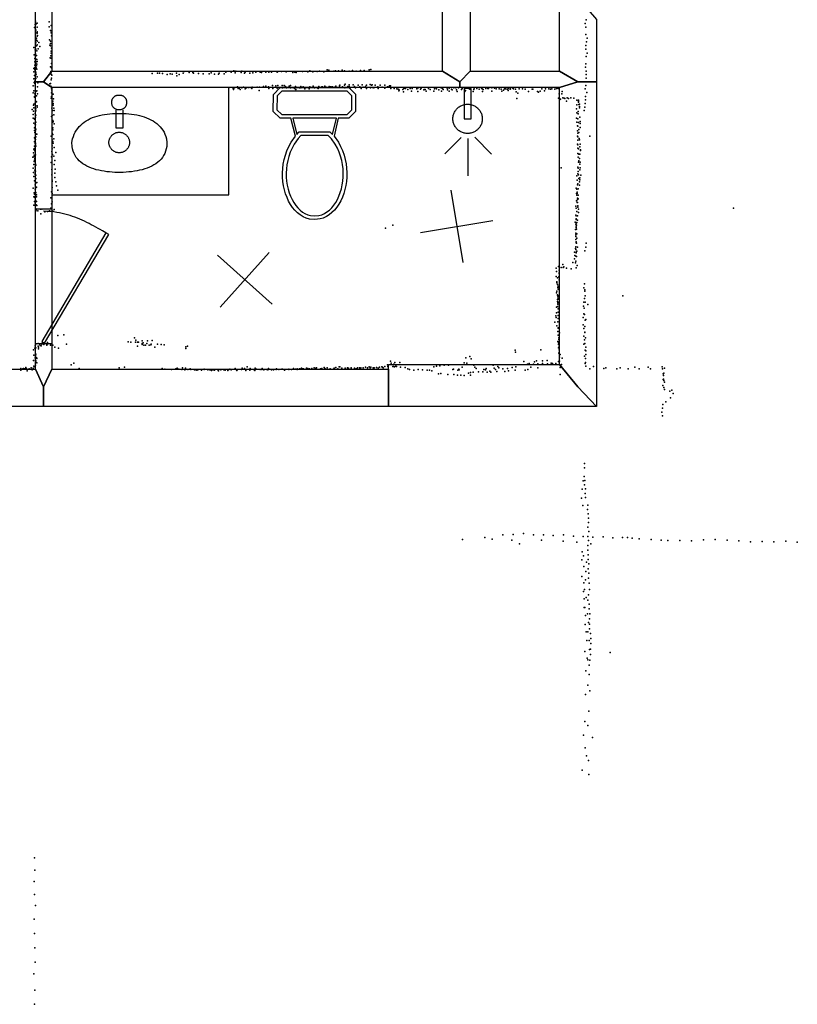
# Model space of a CAD drawing. Header units: millimetres. Extents: x -8027 to 18285, y -18572 to 15071.
# Tile 2 of 19: x 2341 to 6583, y -16330 to -10962. Entities that reach past the tile are written whole.
import ezdxf

# ---------------------------------------------------------------- set-up
doc = ezdxf.new("R2010")
doc.units = ezdxf.units.MM
for name, color, linetype in [('DOORS', 7, 'Continuous'), ('OBJECTS', 8, 'Continuous'), ('P', 9, 'Continuous'), ('PANOS', 10, 'Continuous'), ('ROOMS', 1, 'Continuous'), ('WALLS', 3, 'Continuous')]:
    doc.layers.add(name, color=color, linetype=linetype)

# ---------------------------------------------------------------- blocks, each defined once
blk = doc.blocks.new('Showerhead_4F')
for points in [[(18.1, 245.8), (-19.9, 245.8)], [(-19.9, 245.8), (-19.9, 79.8)], [(18.1, 79.8), (18.1, 245.8)], [(-81.1, 79.6), (-80.7, 87.5), (-80.1, 92.6), (-79.1, 97.6), (-77.8, 102.5), (-76.2, 107.3), (-74.3, 111.9), (-72.1, 116.4), (-69.7, 120.7), (-67, 124.9), (-64.1, 128.9), (-61, 132.6), (-57.6, 136.2), (-54, 139.6), (-50.2, 142.7), (-46.2, 145.7), (-42.1, 148.3), (-37.7, 150.7), (-33.3, 152.9), (-28.6, 154.7), (-23.9, 156.3), (-18.9, 157.6), (-13.9, 158.6), (-8.8, 159.3), (-0.9, 159.6)], [(-0.9, 159.6), (6.9, 159.3), (12, 158.6), (17.1, 157.6), (22, 156.3), (26.7, 154.7), (31.4, 152.9), (35.9, 150.7), (40.2, 148.3), (44.3, 145.7), (48.3, 142.7), (52.1, 139.6), (55.7, 136.2), (59.1, 132.6), (62.2, 128.9), (65.1, 124.9), (67.8, 120.7), (70.2, 116.4), (72.4, 111.9), (74.3, 107.3), (75.9, 102.5), (77.2, 97.6), (78.2, 92.6), (78.8, 87.5), (79.2, 79.6)], [(-0.9, -0.4), (-8.8, 0), (-13.9, 0.7), (-18.9, 1.7), (-23.9, 2.9), (-28.6, 4.5), (-33.3, 6.4), (-37.7, 8.5), (-42.1, 11), (-46.2, 13.6), (-50.2, 16.5), (-54, 19.7), (-57.6, 23), (-61, 26.6), (-64.1, 30.4), (-67, 34.4), (-69.7, 38.5), (-72.1, 42.9), (-74.3, 47.3), (-76.2, 52), (-77.8, 56.7), (-79.1, 61.6), (-80.1, 66.7), (-80.7, 71.8), (-81.1, 79.6)], [(-19.9, 79.8), (18.1, 79.8)], [(79.2, 79.6), (78.8, 71.8), (78.2, 66.7), (77.2, 61.6), (75.9, 56.7), (74.3, 52), (72.4, 47.3), (70.2, 42.9), (67.8, 38.5), (65.1, 34.4), (62.2, 30.4), (59.1, 26.6), (55.7, 23), (52.1, 19.7), (48.3, 16.5), (44.3, 13.6), (40.2, 11), (35.9, 8.5), (31.4, 6.4), (26.7, 4.5), (22, 2.9), (17.1, 1.7), (12, 0.7), (6.9, 0), (-0.9, -0.4)], [(-36.2, -21.9), (-126, -111.7)], [(-0.2, -28.3), (-0.2, -231.2)], [(38.5, -20.6), (130.1, -112.2)]]:
    blk.add_lwpolyline(points)
blk = doc.blocks.new('Basin_46')
for points in [[(-40.8, 149.1), (-40.7, 153.4), (-40.3, 156.1), (-39.9, 158.8), (-39.3, 161.4), (-38.5, 163.9), (-37.7, 166.3), (-36.7, 168.6), (-35.5, 170.8), (-34.3, 172.9), (-32.9, 174.8), (-31.3, 176.7), (-29.7, 178.5), (-27.9, 180.1), (-26.1, 181.6), (-24.1, 183), (-22, 184.3), (-19.8, 185.4), (-17.5, 186.5), (-15.1, 187.3), (-12.7, 188.1), (-10.1, 188.6), (-7.4, 189.1), (-4.6, 189.4), (-0.4, 189.5)], [(-0.4, 189.5), (3.9, 189.4), (6.7, 189.1), (9.4, 188.7), (12, 188.1), (14.5, 187.3), (16.9, 186.5), (19.2, 185.5), (21.4, 184.3), (23.5, 183.1), (25.4, 181.7), (27.3, 180.2), (29.1, 178.6), (30.7, 176.8), (32.3, 174.9), (33.7, 173), (34.9, 170.9), (36.1, 168.7), (37.1, 166.4), (38, 164), (38.7, 161.5), (39.3, 158.9), (39.8, 156.3), (40.1, 153.5), (40.3, 149.2)], [(-0.4, 108.6), (-4.6, 108.7), (-7.4, 109), (-10.1, 109.5), (-12.7, 110.1), (-15.1, 110.8), (-17.5, 111.7), (-19.8, 112.7), (-22, 113.8), (-24.1, 115.1), (-26.1, 116.5), (-27.9, 118), (-29.7, 119.6), (-31.3, 121.4), (-32.9, 123.3), (-34.3, 125.3), (-35.5, 127.3), (-36.7, 129.5), (-37.7, 131.8), (-38.5, 134.2), (-39.3, 136.7), (-39.9, 139.3), (-40.3, 142), (-40.7, 144.8), (-40.8, 149.1)], [(40.3, 149.2), (40.1, 144.9), (39.8, 142.2), (39.3, 139.5), (38.7, 136.9), (38, 134.4), (37.1, 132), (36.1, 129.7), (34.9, 127.5), (33.7, 125.4), (32.3, 123.4), (30.7, 121.5), (29.1, 119.7), (27.3, 118.1), (25.4, 116.5), (23.5, 115.1), (21.4, 113.9), (19.2, 112.7), (16.9, 111.7), (14.5, 110.8), (12, 110.1), (9.4, 109.5), (6.7, 109), (3.9, 108.7), (-0.4, 108.6)], [(-258.3, -69.3), (-254.1, -49.1), (-250.2, -36.4), (-245.5, -24.5), (-239.9, -13.1), (-233.5, -2.5), (-226.4, 7.6), (-218.5, 17), (-210, 25.8), (-200.8, 34), (-190.9, 41.5), (-180.5, 48.5), (-169.5, 54.9), (-158, 60.7), (-146, 66), (-133.6, 70.6), (-120.7, 74.8), (-107.5, 78.3), (-93.8, 81.4), (-79.9, 83.9), (-65.7, 85.8), (-51.2, 87.3), (-36.5, 88.3), (-21.6, 88.7), (0.9, 88.5)], [(-18.8, 106), (-18.8, 10.9)], [(0.9, 88.5), (23.3, 88.7), (38.1, 88.2), (52.9, 87.2), (67.4, 85.7), (81.8, 83.7), (95.9, 81.2), (109.8, 78.1), (123.3, 74.5), (136.5, 70.3), (149.2, 65.6), (161.5, 60.3), (173.3, 54.5), (184.6, 48.1), (195.2, 41.1), (205.3, 33.5), (214.6, 25.3), (223.2, 16.5), (231.1, 7.1), (238.2, -2.9), (244.4, -13.5), (249.7, -24.8), (254.1, -36.7), (257.5, -49.2), (260.6, -69.3)], [(22, 10.9), (22, 106.1)], [(-18.8, 10.9), (22, 10.9)], [(-56.2, -69.5), (-55.9, -63.9), (-55.5, -60.4), (-54.8, -56.8), (-53.8, -53.4), (-52.7, -50.1), (-51.4, -46.8), (-49.9, -43.7), (-48.2, -40.7), (-46.3, -37.7), (-44.3, -35), (-42.1, -32.3), (-39.7, -29.8), (-37.2, -27.5), (-34.5, -25.3), (-31.7, -23.2), (-28.8, -21.4), (-25.8, -19.7), (-22.6, -18.2), (-19.4, -16.9), (-16, -15.7), (-12.6, -14.9), (-9.1, -14.2), (-5.5, -13.7), (0, -13.5)], [(0, -13.5), (5.5, -13.7), (9.1, -14.2), (12.6, -14.9), (16.1, -15.7), (19.4, -16.9), (22.7, -18.2), (25.8, -19.7), (28.8, -21.4), (31.8, -23.2), (34.6, -25.3), (37.2, -27.5), (39.7, -29.8), (42.1, -32.3), (44.3, -35), (46.4, -37.7), (48.2, -40.7), (49.9, -43.7), (51.4, -46.8), (52.8, -50.1), (53.9, -53.4), (54.8, -56.8), (55.5, -60.4), (56, -63.9), (56.3, -69.5)], [(-0.4, -232.4), (-23.1, -232.1), (-38.2, -231.3), (-53.3, -230.2), (-68.2, -228.6), (-82.9, -226.6), (-97.4, -224.1), (-111.7, -221.1), (-125.5, -217.7), (-139, -213.6), (-152, -209.1), (-164.6, -204), (-176.5, -198.2), (-187.9, -191.9), (-198.6, -185), (-208.6, -177.4), (-217.9, -169.1), (-226.3, -160.2), (-233.9, -150.6), (-240.5, -140.2), (-246.2, -129.1), (-250.9, -117.2), (-254.4, -104.5), (-256.9, -91.1), (-258.3, -69.3)], [(0, -125.5), (-5.5, -125.2), (-9.1, -124.7), (-12.6, -124.1), (-16, -123.2), (-19.4, -122), (-22.6, -120.7), (-25.8, -119.2), (-28.8, -117.6), (-31.7, -115.7), (-34.5, -113.6), (-37.2, -111.4), (-39.7, -109.1), (-42.1, -106.6), (-44.3, -103.9), (-46.3, -101.2), (-48.2, -98.2), (-49.9, -95.2), (-51.4, -92.1), (-52.7, -88.8), (-53.8, -85.5), (-54.8, -82.1), (-55.5, -78.5), (-55.9, -75), (-56.2, -69.5)], [(260.6, -69.3), (259.2, -91.1), (256.7, -104.5), (253, -117.2), (248.3, -129.1), (242.5, -140.2), (235.7, -150.6), (228, -160.2), (219.4, -169.1), (210, -177.4), (199.8, -185), (188.9, -191.9), (177.3, -198.2), (165.1, -204), (152.4, -209.1), (139.2, -213.6), (125.6, -217.7), (111.5, -221.1), (97.2, -224.1), (82.6, -226.6), (67.7, -228.6), (52.7, -230.2), (37.6, -231.3), (22.4, -232.1), (-0.4, -232.4)], [(56.3, -69.5), (56, -75), (55.5, -78.5), (54.8, -82.1), (53.9, -85.5), (52.8, -88.8), (51.4, -92.1), (49.9, -95.2), (48.2, -98.2), (46.4, -101.2), (44.3, -103.9), (42.1, -106.6), (39.7, -109.1), (37.2, -111.4), (34.6, -113.6), (31.8, -115.7), (28.8, -117.6), (25.8, -119.2), (22.7, -120.7), (19.4, -122), (16.1, -123.2), (12.6, -124.1), (9.1, -124.7), (5.5, -125.2), (0, -125.5)]]:
    blk.add_lwpolyline(points)
blk = doc.blocks.new('Toilet_52')
for points in [[(-225.4, 230.4), (-225.3, 322.7)], [(-225.3, 322.7), (-187.7, 360.3)], [(-179.4, 340.3), (-205.3, 314.4)], [(-187.7, 360.3), (186.3, 360.3)], [(178, 340.3), (-179.4, 340.3)], [(203, 315.4), (178, 340.3)], [(186.3, 360.3), (223, 323.6)], [(223, 323.6), (223, 230.5)], [(-205.3, 314.4), (-205.4, 238.9)], [(203, 238.8), (203, 315.4)], [(-187.6, 193.9), (-225.4, 230.4)], [(-205.4, 238.9), (-179.5, 213.9)], [(178.1, 213.9), (203, 238.8)], [(223, 230.5), (186.4, 193.9)], [(-129.4, 193.9), (-187.6, 193.9)], [(-179.5, 213.9), (-126.8, 213.9)], [(-104.9, 95.7), (-129.4, 193.9)], [(-126.8, 213.9), (125.8, 214)], [(118.4, 194), (-119.1, 193.9)], [(-119.1, 193.9), (-96.9, 104.7)], [(97.9, 103.3), (118.4, 194)], [(128.6, 194), (106.3, 95.3)], [(125.8, 214), (178.1, 213.9)], [(186.4, 193.9), (128.6, 194)], [(-96.9, 104.7), (-84.3, 119.2)], [(-84.3, 119.2), (82, 119.2)], [(82, 119.2), (97.9, 103.3)], [(0.5, -359.8), (-28.3, -356.8), (-46.1, -351.7), (-63, -344.2), (-78.8, -334.4), (-93.7, -322.7), (-107.4, -309.2), (-120, -293.9), (-131.4, -277.2), (-141.7, -259.1), (-150.6, -239.7), (-158.3, -219.2), (-164.6, -197.8), (-169.5, -175.5), (-172.9, -152.6), (-174.9, -129.1), (-175.2, -105.2), (-173.9, -81), (-170.9, -56.7), (-166.1, -32.4), (-159.5, -8.2), (-151, 15.7), (-140.6, 39.1), (-128, 62.1), (-104.9, 95.7)], [(-90, 82.1), (-111.5, 50.8), (-123, 29.5), (-132.7, 7.5), (-140.6, -14.9), (-146.8, -37.6), (-151.2, -60.5), (-154, -83.4), (-155.2, -106.2), (-154.9, -128.8), (-153, -150.9), (-149.7, -172.5), (-145.1, -193.5), (-139.1, -213.6), (-131.9, -232.7), (-123.5, -250.6), (-114, -267.3), (-103.5, -282.6), (-92, -296.4), (-79.7, -308.4), (-66.5, -318.7), (-52.6, -327.1), (-38, -333.4), (-22.8, -337.6), (0.4, -339.7)], [(-75.1, 99.2), (-90, 82.1)], [(73.8, 99.2), (-75.1, 99.2)], [(0.4, -339.7), (23.7, -337.3), (38.9, -332.9), (53.5, -326.4), (67.4, -317.9), (80.5, -307.5), (92.9, -295.3), (104.4, -281.4), (114.8, -266), (124.3, -249.3), (132.7, -231.2), (139.8, -212.1), (145.8, -192), (150.4, -171.1), (153.7, -149.5), (155.5, -127.4), (155.9, -105), (154.7, -82.3), (152, -59.5), (147.6, -36.8), (141.5, -14.2), (133.7, 8), (124.1, 29.7), (112.8, 50.6), (91.7, 81.2)], [(106.3, 95.3), (129.3, 62), (141.7, 39.2), (152, 16.1), (160.4, -7.6), (166.9, -31.5), (171.6, -55.7), (174.6, -79.9), (175.9, -103.9), (175.5, -127.7), (173.6, -151.2), (170.2, -174.1), (165.3, -196.3), (159, -217.7), (151.4, -238.2), (142.5, -257.6), (132.3, -275.8), (120.9, -292.7), (108.3, -308), (94.6, -321.7), (79.9, -333.5), (64, -343.4), (47.2, -351.1), (29.4, -356.5), (0.5, -359.8)], [(91.7, 81.2), (73.8, 99.2)]]:
    blk.add_lwpolyline(points)
blk = doc.blocks.new('1-Standard_3D')
for points in [[(-403.982, 5.64828), (253.382, 394.931), (263.573, 377.722), (-393.791, -11.5606), (-403.982, 5.64828)], [(263.573, 377.722), (275.367, 357.142), (283.15, 343.495), (290.844, 329.879), (298.429, 316.269), (305.882, 302.642), (313.184, 288.973), (320.313, 275.239), (327.249, 261.416), (333.971, 247.479), (340.456, 233.405), (346.686, 219.17), (352.638, 204.75), (358.291, 190.121), (363.626, 175.258), (368.62, 160.139), (373.253, 144.738), (377.503, 129.032), (381.351, 112.998), (384.774, 96.6102), (387.752, 79.8457), (390.265, 62.6802), (392.29, 45.0899), (393.807, 27.0508), (395.085, -0.90191)]]:
    blk.add_lwpolyline(points)

msp = doc.modelspace()

# ---------------------------------------------------------------- linework, layer by layer
at = {"layer": 'DOORS'}
msp.add_lwpolyline([(2516, -11992.8), (2516, -12729.4), (2427, -12729.4), (2427, -11992.8), (2516, -11992.8)], dxfattribs=at)
at = {"layer": 'OBJECTS'}
for points in [[(3481.7, -11916.5), (3481.7, -11331.8)], [(2516, -11916.5), (3481.7, -11916.5)]]:
    msp.add_lwpolyline(points, dxfattribs=at)
at = {"layer": 'P'}
for p in [(2422, -11004), (2425, -10987), (2427, -10969), (2430, -10988), (2434, -10980), (2436, -10980), (2436, -11003), (2501, -10973), (2501, -11001), (2512, -10993), (5426, -10982), (5430, -11002), (5431, -10962), (2427, -11034), (2428, -11013), (2428, -11040), (2429, -11019), (2436, -11030), (2436, -11035), (2437, -11028), (2437, -11051), (2439, -11047), (2510, -11021), (2511, -11022), (2512, -11034), (2514, -11049), (5429, -11042), (2429, -11088), (2430, -11069), (2431, -11105), (2432, -11063), (2433, -11104), (2434, -11075), (2436, -11078), (2437, -11099), (2445, -11086), (2451, -11108), (2503, -11072), (2506, -11100), (2509, -11078), (2509, -11091), (2509, -11104), (5429, -11103), (5433, -11083), (5437, -11063), (2418, -11114), (2420, -11153), (2425, -11126), (2427, -11147), (2427, -11161), (2430, -11123), (2433, -11157), (2434, -11131), (2441, -11120), (2511, -11159), (2512, -11134), (2512, -11144), (2514, -11117), (5430, -11123), (5431, -11162), (5437, -11144), (2423, -11192), (2424, -11173), (2424, -11210), (2427, -11174), (2428, -11180), (2429, -11199), (2430, -11192), (2432, -11213), (2434, -11179), (2434, -11205), (2436, -11190), (2507, -11169), (2509, -11219), (2511, -11172), (2514, -11201), (2516, -11198), (5430, -11202), (2418, -11227), (2419, -11246), (2421, -11225), (2422, -11266), (2423, -11266), (2424, -11235), (2429, -11247), (2430, -11262), (2431, -11225), (2431, -11258), (2435, -11231), (2509, -11249), (2511, -11244), (2513, -11258), (2514, -11225), (2516, -11264), (3064, -11255), (3092, -11253), (3104, -11254), (3120, -11255), (3145, -11260), (3162, -11257), (3173, -11258), (3196, -11253), (3199, -11267), (3211, -11261), (3232, -11253), (3238, -11245), (3265, -11249), (3285, -11250), (3290, -11253), (3317, -11255), (3342, -11257), (3375, -11256), (3385, -11251), (3404, -11258), (3425, -11259), (3430, -11253), (3457, -11256), (3466, -11247), (3494, -11248), (3509, -11240), (3516, -11251), (3520, -11242), (3550, -11250), (3553, -11242), (3568, -11254), (3571, -11247), (3596, -11253), (3613, -11251), (3630, -11248), (3653, -11247), (3660, -11249), (3683, -11248), (3701, -11247), (3715, -11248), (3745, -11247), (3750, -11245), (3770, -11245), (3795, -11246), (3831, -11250), (3842, -11248), (3850, -11249), (3883, -11245), (3912, -11246), (3923, -11240), (3940, -11246), (3964, -11245), (3977, -11242), (4001, -11246), (4019, -11235), (4028, -11237), (4054, -11242), (4063, -11241), (4080, -11240), (4101, -11236), (4113, -11241), (4139, -11242), (4156, -11239), (4176, -11242), (4200, -11238), (4220, -11238), (4247, -11235), (4256, -11234), (5428, -11221), (5431, -11242), (5431, -11261), (2415, -11322), (2419, -11285), (2420, -11305), (2423, -11296), (2424, -11309), (2425, -11283), (2426, -11322), (2430, -11283), (2436, -11274), (2440, -11306), (2506, -11312), (2509, -11310), (2511, -11324), (2512, -11290), (2513, -11289), (2514, -11281), (3671, -11326), (3683, -11324), (3721, -11321), (3738, -11323), (3750, -11321), (3772, -11321), (3783, -11321), (3791, -11326), (3811, -11324), (3818, -11320), (3845, -11326), (3875, -11326), (3887, -11327), (3923, -11327), (3942, -11324), (3972, -11326), (3990, -11327), (3992, -11327), (4006, -11324), (4030, -11326), (4036, -11327), (4040, -11327), (4064, -11326), (4066, -11324), (4085, -11323), (4087, -11319), (4102, -11327), (4113, -11319), (4116, -11314), (4131, -11326), (4138, -11317), (4138, -11325), (4161, -11316), (4168, -11325), (4187, -11319), (4196, -11327), (4209, -11316), (4227, -11325), (4233, -11318), (4253, -11315), (4260, -11319), (4264, -11316), (4280, -11319), (4307, -11318), (4332, -11318), (4356, -11325), (4358, -11322), (4363, -11323), (5428, -11300), (5429, -11320), (5431, -11281), (2414, -11361), (2418, -11350), (2423, -11366), (2426, -11362), (2427, -11350), (2427, -11377), (2429, -11354), (2433, -11377), (2434, -11349), (2439, -11328), (2439, -11366), (2514, -11339), (2515, -11360), (2516, -11350), (2524, -11368), (3483, -11332), (3506, -11337), (3507, -11343), (3512, -11333), (3530, -11328), (3533, -11336), (3539, -11335), (3544, -11342), (3553, -11333), (3562, -11330), (3571, -11339), (3578, -11333), (3589, -11332), (3599, -11331), (3608, -11337), (3609, -11330), (3637, -11330), (3647, -11347), (3649, -11329), (3698, -11328), (3701, -11337), (3722, -11336), (3745, -11335), (3775, -11333), (3796, -11333), (3818, -11332), (3819, -11333), (3841, -11336), (3848, -11343), (3868, -11334), (3874, -11334), (3895, -11334), (3896, -11338), (3903, -11331), (3919, -11334), (3921, -11338), (3944, -11331), (3949, -11333), (3964, -11331), (3965, -11333), (3969, -11336), (4003, -11331), (4013, -11329), (4031, -11330), (4048, -11328), (4058, -11332), (4068, -11331), (4087, -11332), (4115, -11333), (4145, -11332), (4172, -11334), (4203, -11336), (4215, -11330), (4232, -11336), (4254, -11333), (4270, -11333), (4277, -11332), (4295, -11328), (4297, -11336), (4319, -11330), (4333, -11335), (4347, -11328), (4366, -11336), (4384, -11336), (4386, -11332), (4399, -11338), (4405, -11341), (4406, -11340), (4409, -11349), (4410, -11343), (4411, -11345), (4431, -11343), (4435, -11355), (4437, -11336), (4446, -11336), (4458, -11342), (4472, -11336), (4479, -11351), (4482, -11336), (4482, -11337), (4505, -11332), (4507, -11338), (4513, -11353), (4515, -11334), (4528, -11341), (4532, -11335), (4545, -11344), (4547, -11331), (4553, -11342), (4558, -11352), (4572, -11337), (4580, -11342), (4600, -11351), (4604, -11339), (4606, -11335), (4614, -11338), (4628, -11344), (4640, -11333), (4642, -11351), (4648, -11336), (4651, -11343), (4673, -11335), (4675, -11344), (4684, -11335), (4684, -11351), (4697, -11341), (4701, -11344), (4709, -11333), (4721, -11333), (4724, -11344), (4727, -11353), (4735, -11333), (4751, -11343), (4755, -11336), (4768, -11336), (4770, -11354), (4773, -11348), (4792, -11337), (4796, -11340), (4814, -11353), (4819, -11342), (4821, -11335), (4834, -11336), (4847, -11340), (4860, -11335), (4863, -11338), (4865, -11353), (4870, -11342), (4883, -11337), (4895, -11337), (4898, -11337), (4913, -11332), (4917, -11333), (4917, -11352), (4931, -11335), (4940, -11339), (4957, -11338), (4968, -11341), (4971, -11352), (4980, -11346), (4985, -11339), (4992, -11339), (5001, -11340), (5006, -11348), (5008, -11336), (5016, -11341), (5019, -11338), (5031, -11335), (5034, -11339), (5046, -11340), (5050, -11355), (5059, -11362), (5066, -11338), (5083, -11339), (5099, -11340), (5117, -11354), (5136, -11341), (5141, -11341), (5166, -11353), (5172, -11356), (5181, -11352), (5190, -11339), (5203, -11349), (5209, -11339), (5227, -11339), (5237, -11341), (5244, -11339), (5260, -11340), (5270, -11336), (5279, -11337), (5283, -11366), (5299, -11366), (5300, -11354), (5425, -11339), (5427, -11380), (5434, -11359), (2417, -11428), (2418, -11422), (2421, -11384), (2422, -11381), (2426, -11416), (2427, -11432), (2428, -11404), (2433, -11409), (2436, -11432), (2513, -11390), (2514, -11381), (2518, -11415), (2522, -11405), (2523, -11418), (2523, -11428), (2526, -11394), (5053, -11392), (5281, -11389), (5287, -11397), (5291, -11395), (5304, -11388), (5311, -11389), (5315, -11392), (5323, -11405), (5327, -11387), (5334, -11392), (5347, -11387), (5363, -11390), (5380, -11400), (5380, -11426), (5389, -11401), (5389, -11405), (5390, -11412), (5391, -11424), (5395, -11422), (5425, -11419), (5427, -11398), (2410, -11452), (2415, -11478), (2417, -11461), (2419, -11443), (2426, -11473), (2429, -11447), (2430, -11459), (2430, -11482), (2436, -11439), (2517, -11444), (2519, -11484), (2520, -11456), (2527, -11444), (2528, -11480), (2530, -11457), (5378, -11448), (5381, -11470), (5388, -11463), (5388, -11475), (5394, -11443), (5395, -11435), (5420, -11457), (5423, -11438), (2415, -11498), (2418, -11525), (2421, -11504), (2424, -11501), (2424, -11504), (2425, -11526), (2425, -11533), (2427, -11535), (2428, -11493), (2429, -11521), (2515, -11490), (2521, -11511), (2521, -11521), (2524, -11516), (2530, -11529), (5378, -11499), (5381, -11520), (5384, -11540), (5386, -11503), (5390, -11522), (5396, -11494), (5398, -11517), (5399, -11528), (2421, -11551), (2422, -11566), (2424, -11576), (2425, -11548), (2426, -11547), (2427, -11567), (2427, -11583), (2427, -11588), (2430, -11559), (2434, -11585), (2518, -11581), (2519, -11555), (2521, -11551), (2521, -11562), (2522, -11587), (5384, -11568), (5385, -11542), (5385, -11581), (5391, -11560), (5392, -11576), (5399, -11550), (2421, -11625), (2422, -11606), (2422, -11628), (2424, -11604), (2426, -11613), (2426, -11637), (2427, -11615), (2427, -11644), (2428, -11634), (2428, -11637), (2429, -11601), (2513, -11596), (2519, -11616), (2521, -11626), (2523, -11635), (2527, -11612), (5383, -11596), (5383, -11641), (5385, -11601), (5386, -11619), (5386, -11644), (5393, -11610), (5394, -11617), (5399, -11640), (5452, -11596), (2416, -11687), (2417, -11687), (2418, -11667), (2420, -11701), (2421, -11652), (2422, -11664), (2422, -11674), (2426, -11679), (2427, -11699), (2429, -11651), (2517, -11680), (2518, -11665), (2519, -11650), (2520, -11697), (2529, -11659), (2538, -11685), (5385, -11692), (5386, -11663), (5390, -11666), (5392, -11695), (5397, -11655), (5397, -11695), (5400, -11672), (5401, -11674), (2413, -11711), (2418, -11709), (2418, -11752), (2420, -11735), (2421, -11733), (2422, -11728), (2423, -11719), (2424, -11704), (2426, -11731), (2428, -11750), (2429, -11754), (2513, -11740), (2514, -11709), (2528, -11706), (2529, -11752), (2532, -11729), (5388, -11712), (5389, -11739), (5391, -11732), (5394, -11718), (5396, -11750), (5399, -11738), (2414, -11771), (2416, -11794), (2424, -11785), (2425, -11764), (2425, -11800), (2426, -11779), (2426, -11806), (2427, -11788), (2429, -11810), (2516, -11807), (2517, -11778), (2533, -11798), (2534, -11776), (5294, -11769), (5386, -11765), (5386, -11802), (5388, -11771), (5388, -11789), (5390, -11808), (5397, -11780), (5398, -11770), (5402, -11810), (2419, -11817), (2422, -11840), (2425, -11862), (2427, -11832), (2427, -11855), (2428, -11827), (2430, -11828), (2434, -11849), (2518, -11844), (2519, -11837), (2533, -11822), (2538, -11845), (5380, -11813), (5382, -11836), (5384, -11862), (5386, -11857), (5392, -11827), (5394, -11845), (5394, -11864), (5396, -11823), (5396, -11834), (2414, -11880), (2420, -11906), (2422, -11913), (2426, -11885), (2427, -11883), (2429, -11903), (2429, -11906), (2432, -11874), (2432, -11917), (2515, -11901), (2518, -11910), (2519, -11876), (2542, -11868), (2550, -11892), (5377, -11880), (5379, -11910), (5380, -11886), (5382, -11902), (5382, -11910), (5387, -11883), (2419, -11928), (2421, -11952), (2424, -11931), (2425, -11956), (2426, -11925), (2426, -11965), (2427, -11945), (2431, -11971), (2432, -11927), (2433, -11952), (2511, -11933), (2515, -11966), (2519, -11954), (5378, -11950), (5380, -11919), (5382, -11959), (5384, -11935), (5384, -11942), (5384, -11959), (5387, -11919), (5387, -11939), (2419, -11973), (2426, -11974), (2427, -12000), (2429, -11992), (2429, -12003), (2431, -11998), (2435, -11974), (2440, -12003), (2454, -11994), (2457, -12021), (2462, -11994), (2478, -12009), (2479, -12007), (2493, -12008), (2503, -12004), (2511, -11989), (2521, -12006), (2529, -11997), (5375, -11979), (5377, -11989), (5380, -12007), (5381, -12007), (5385, -11976), (5385, -11983), (5390, -11994), (5390, -12013), (6235, -11989), (5372, -12066), (5375, -12028), (5375, -12076), (5376, -12047), (5376, -12051), (5377, -12031), (5378, -12069), (5381, -12068), (5383, -12031), (5383, -12055), (4336, -12098), (4376, -12082), (5373, -12105), (5374, -12106), (5374, -12125), (5376, -12087), (5377, -12095), (5378, -12082), (5378, -12104), (5381, -12129), (5374, -12134), (5374, -12160), (5375, -12143), (5376, -12172), (5376, -12179), (5379, -12180), (5381, -12153), (5431, -12180), (5368, -12229), (5373, -12210), (5374, -12200), (5375, -12214), (5376, -12233), (5377, -12229), (5381, -12223), (5383, -12202), (5423, -12222), (5429, -12202), (5359, -12286), (5368, -12266), (5370, -12248), (5373, -12287), (5374, -12251), (5375, -12278), (5378, -12253), (5268, -12316), (5270, -12334), (5281, -12308), (5283, -12327), (5283, -12341), (5284, -12345), (5295, -12312), (5304, -12297), (5306, -12313), (5309, -12309), (5324, -12317), (5350, -12320), (5377, -12315), (5382, -12301), (5268, -12361), (5271, -12396), (5272, -12391), (5274, -12370), (5282, -12363), (5283, -12366), (5284, -12380), (5270, -12451), (5272, -12441), (5275, -12405), (5277, -12422), (5278, -12414), (5278, -12431), (5282, -12415), (5282, -12433), (5418, -12423), (5422, -12402), (5424, -12435), (5424, -12442), (5274, -12499), (5275, -12462), (5275, -12463), (5275, -12488), (5276, -12472), (5277, -12506), (5278, -12481), (5280, -12485), (5281, -12468), (5282, -12503), (5418, -12502), (5422, -12481), (5425, -12501), (5426, -12467), (5632, -12467), (5269, -12529), (5270, -12560), (5275, -12525), (5277, -12512), (5278, -12556), (5279, -12539), (5282, -12534), (5283, -12521), (5416, -12524), (5421, -12535), (5441, -12514), (5260, -12611), (5266, -12577), (5267, -12586), (5277, -12609), (5278, -12574), (5279, -12591), (5414, -12585), (5418, -12565), (5422, -12569), (5425, -12600), (5430, -12596), (5271, -12630), (5277, -12662), (5278, -12641), (5279, -12644), (5285, -12669), (5415, -12626), (5419, -12646), (5424, -12634), (5424, -12666), (5424, -12668), (2466, -12722), (2493, -12721), (2549, -12684), (2581, -12679), (2932, -12718), (2947, -12720), (2968, -12697), (2973, -12720), (2974, -12709), (2983, -12720), (2990, -12720), (3010, -12712), (3038, -12712), (3064, -12710), (5276, -12716), (5278, -12681), (5282, -12696), (5282, -12706), (5283, -12706), (5419, -12687), (5422, -12707), (5428, -12697), (2417, -12761), (2424, -12753), (2425, -12739), (2427, -12752), (2428, -12733), (2428, -12735), (2429, -12751), (2441, -12728), (2442, -12742), (2443, -12748), (2444, -12757), (2451, -12733), (2453, -12738), (2458, -12740), (2461, -12730), (2469, -12728), (2472, -12733), (2489, -12733), (2490, -12737), (2494, -12729), (2509, -12736), (2522, -12736), (2533, -12747), (2553, -12752), (2597, -12731), (2983, -12741), (3009, -12732), (3010, -12727), (3015, -12724), (3019, -12736), (3028, -12736), (3034, -12728), (3048, -12736), (3057, -12735), (3058, -12730), (3078, -12747), (3093, -12731), (3112, -12732), (3130, -12735), (3248, -12746), (3248, -12754), (3257, -12741), (5044, -12764), (5045, -12775), (5183, -12761), (5280, -12724), (5280, -12733), (5280, -12733), (5281, -12751), (5283, -12744), (5283, -12746), (5284, -12761), (5419, -12731), (5423, -12727), (5426, -12763), (5429, -12747), (5429, -12768), (2417, -12820), (2418, -12790), (2426, -12806), (2427, -12790), (2428, -12781), (2429, -12821), (2430, -12789), (2431, -12830), (2432, -12804), (2434, -12809), (4363, -12823), (4387, -12830), (4775, -12805), (4797, -12798), (4803, -12811), (5092, -12825), (5149, -12827), (5161, -12822), (5193, -12822), (5218, -12819), (5281, -12826), (5282, -12780), (5284, -12777), (5285, -12801), (5286, -12824), (5289, -12787), (5301, -12807), (5422, -12797), (5427, -12809), (5428, -12830), (5430, -12788), (2345, -12868), (2347, -12864), (2347, -12873), (2359, -12865), (2361, -12864), (2370, -12866), (2375, -12858), (2379, -12866), (2381, -12876), (2393, -12866), (2403, -12859), (2409, -12871), (2414, -12866), (2415, -12862), (2418, -12850), (2424, -12855), (2427, -12845), (2434, -12832), (2622, -12843), (2636, -12834), (2665, -12863), (2883, -12859), (2912, -12857), (3118, -12863), (3132, -12867), (3169, -12868), (3193, -12866), (3200, -12862), (3208, -12867), (3209, -12867), (3225, -12868), (3229, -12859), (3241, -12870), (3245, -12862), (3259, -12869), (3271, -12866), (3274, -12868), (3294, -12871), (3302, -12870), (3308, -12872), (3312, -12871), (3331, -12869), (3333, -12872), (3347, -12869), (3348, -12867), (3368, -12870), (3378, -12870), (3383, -12870), (3388, -12874), (3397, -12871), (3404, -12873), (3424, -12874), (3425, -12877), (3438, -12870), (3455, -12870), (3458, -12868), (3462, -12872), (3476, -12874), (3482, -12869), (3487, -12867), (3494, -12870), (3497, -12869), (3517, -12863), (3523, -12871), (3525, -12875), (3527, -12871), (3551, -12868), (3555, -12862), (3568, -12864), (3574, -12875), (3575, -12870), (3582, -12855), (3597, -12872), (3599, -12863), (3616, -12868), (3623, -12874), (3625, -12861), (3629, -12866), (3652, -12868), (3662, -12868), (3664, -12863), (3673, -12870), (3689, -12869), (3695, -12870), (3699, -12863), (3714, -12871), (3726, -12871), (3741, -12868), (3742, -12865), (3755, -12868), (3771, -12867), (3774, -12867), (3785, -12873), (3789, -12868), (3809, -12867), (3809, -12869), (3823, -12868), (3834, -12863), (3845, -12867), (3854, -12868), (3855, -12865), (3868, -12865), (3877, -12863), (3879, -12861), (3884, -12866), (3889, -12866), (3906, -12862), (3908, -12867), (3913, -12863), (3922, -12865), (3935, -12864), (3948, -12859), (3956, -12861), (3958, -12865), (3960, -12859), (3982, -12866), (3986, -12865), (3989, -12863), (4002, -12858), (4006, -12864), (4009, -12867), (4019, -12860), (4034, -12865), (4054, -12866), (4057, -12861), (4065, -12858), (4076, -12866), (4083, -12855), (4088, -12855), (4099, -12861), (4116, -12861), (4129, -12859), (4129, -12865), (4135, -12862), (4149, -12862), (4150, -12859), (4167, -12862), (4170, -12867), (4177, -12865), (4183, -12860), (4194, -12860), (4199, -12861), (4202, -12860), (4215, -12859), (4228, -12857), (4238, -12860), (4247, -12854), (4253, -12860), (4256, -12857), (4270, -12860), (4274, -12859), (4287, -12858), (4296, -12862), (4303, -12857), (4317, -12855), (4320, -12856), (4324, -12859), (4332, -12852), (4348, -12843), (4350, -12853), (4367, -12834), (4377, -12852), (4380, -12853), (4382, -12840), (4385, -12855), (4392, -12850), (4396, -12852), (4414, -12831), (4418, -12856), (4444, -12858), (4459, -12866), (4467, -12868), (4492, -12872), (4514, -12869), (4539, -12871), (4564, -12872), (4577, -12873), (4589, -12877), (4601, -12855), (4614, -12851), (4633, -12848), (4657, -12845), (4681, -12846), (4704, -12868), (4708, -12867), (4731, -12872), (4736, -12867), (4739, -12871), (4755, -12857), (4765, -12832), (4781, -12835), (4814, -12883), (4818, -12845), (4823, -12857), (4831, -12863), (4844, -12881), (4868, -12881), (4873, -12868), (4882, -12871), (4885, -12864), (4891, -12883), (4906, -12878), (4911, -12883), (4923, -12845), (4930, -12861), (4937, -12868), (4944, -12879), (4949, -12853), (4955, -12860), (4976, -12866), (4988, -12879), (5002, -12864), (5007, -12877), (5027, -12858), (5044, -12872), (5048, -12854), (5098, -12872), (5112, -12839), (5113, -12868), (5121, -12837), (5129, -12856), (5144, -12840), (5168, -12838), (5168, -12860), (5193, -12837), (5220, -12838), (5241, -12835), (5248, -12837), (5265, -12836), (5289, -12858), (5297, -12842), (5425, -12837), (5429, -12851), (5451, -12865), (5472, -12853), (5528, -12864), (5538, -12860), (5598, -12865), (5616, -12860), (5661, -12866), (5697, -12857), (5721, -12866), (5770, -12857), (5783, -12866), (5845, -12855), (5848, -12865), (5859, -12862), (4626, -12892), (4639, -12891), (4676, -12896), (4710, -12897), (4729, -12899), (4747, -12899), (4766, -12901), (4790, -12888), (4800, -12885), (4801, -12900), (5289, -12896), (5851, -12892), (5852, -12924), (5853, -12901), (5853, -12921), (5855, -12888), (5855, -12928), (5849, -12956), (5855, -12967), (5858, -12978), (5859, -12938), (5887, -12987), (5899, -12982), (5866, -13045), (5891, -13024), (5906, -12999), (5847, -13080), (5849, -13060), (5844, -13102), (5847, -13121), (5422, -13382), (5422, -13405), (5421, -13452), (5424, -13474), (5410, -13522), (5415, -13476), (5422, -13498), (5428, -13520), (5405, -13571), (5425, -13545), (5427, -13567), (5413, -13611), (5439, -13633), (5440, -13608), (5442, -13656), (5444, -13680), (5440, -13729), (5443, -13703), (4757, -13796), (4879, -13784), (4918, -13794), (4976, -13771), (5033, -13768), (5090, -13763), (5144, -13770), (5198, -13771), (5251, -13774), (5307, -13770), (5362, -13777), (5415, -13779), (5440, -13780), (5445, -13752), (5468, -13783), (5523, -13782), (5576, -13786), (5630, -13785), (5656, -13785), (5683, -13789), (5720, -13792), (5785, -13795), (6135, -13796), (5025, -13799), (5067, -13819), (5188, -13800), (5305, -13804), (5381, -13810), (5441, -13828), (5444, -13801), (5456, -13819), (5841, -13800), (5877, -13801), (5942, -13801), (6006, -13803), (6071, -13798), (6200, -13800), (6264, -13803), (6327, -13808), (6392, -13807), (6455, -13809), (6520, -13805), (6583, -13810), (5409, -13863), (5416, -13884), (5440, -13854), (5442, -13879), (5408, -13907), (5419, -13943), (5433, -13920), (5442, -13905), (5442, -13956), (5445, -13929), (5408, -13998), (5430, -13970), (5444, -14007), (5445, -13980), (5418, -14032), (5428, -14016), (5448, -14034), (5417, -14080), (5422, -14069), (5431, -14112), (5443, -14097), (5450, -14068), (5420, -14120), (5421, -14166), (5423, -14166), (5440, -14126), (5447, -14149), (5427, -14210), (5439, -14201), (5448, -14174), (5451, -14201), (5425, -14260), (5444, -14248), (5449, -14229), (5449, -14257), (5432, -14300), (5441, -14300), (5450, -14283), (5454, -14308), (5435, -14346), (5447, -14346), (5456, -14335), (5456, -14363), (5423, -14407), (5449, -14395), (5454, -14393), (5454, -14422), (5562, -14412), (5436, -14443), (5441, -14452), (5447, -14481), (5451, -14454), (5430, -14511), (5448, -14532), (5440, -14590), (5427, -14640), (5451, -14621), (5446, -14732), (5423, -14788), (5440, -14810), (5416, -14862), (5465, -14876), (5426, -14931), (5433, -14976), (5444, -15001), (5409, -15053), (5446, -15077), (2422, -15531), (2423, -15599), (2420, -15661), (2422, -15732), (2428, -15791), (2420, -15865), (2421, -15944), (2423, -16022), (2425, -16101), (2418, -16164), (2424, -16253), (2422, -16330)]:
    msp.add_point(p, dxfattribs=at)
at = {"layer": 'PANOS'}
for points in [[(4693.1, -11891.6), (4757.5, -12286.4)], [(4527.9, -12121.2), (4922.7, -12056.8)], [(3702.3, -12230.9), (3435.3, -12528.7)], [(3717.7, -12513.3), (3419.9, -12246.3)]]:
    msp.add_lwpolyline(points, dxfattribs=at)
at = {"layer": 'ROOMS'}
for points in [[(-1372.6, -8680), (-1372.6, -9800), (-1696.9, -9800), (-1696.9, -12867.8), (2427, -12867.8), (2427, -11300), (2427, -9728.4), (2427, -8680), (-1372.6, -8680)], [(4647.2, -11242.8), (4647.2, -10840.7), (4647.2, -9366.3), (3594.8, -9366.3), (3594.8, -9783.4), (2516, -9783.4), (2516, -11242.8), (4647.2, -11242.8)], [(5284.8, -11242.8), (5284.8, -10869.4), (4799.2, -10869.4), (4799.2, -11242.8), (5284.8, -11242.8)], [(5284.8, -12842), (5284.8, -11331.8), (4742.2, -11331.8), (2516, -11331.8), (2516, -12867.8), (4353.3, -12867.8), (4353.3, -12842), (5284.8, -12842)]]:
    msp.add_lwpolyline(points, close=True, dxfattribs=at)
at = {"layer": 'WALLS'}
for points in [[(2516, -9783.4), (2516, -11242.8), (2471.5, -11300), (2427, -11300), (2427, -9728.4), (2471.5, -9728.4), (2516, -9783.4)], [(4799.2, -10869.4), (4799.2, -11242.8), (4742.2, -11300), (4647.2, -11242.8), (4647.2, -10840.7), (4742.2, -10840.7), (4799.2, -10869.4)], [(5487.8, -10961.3), (5487.8, -11300), (5386.3, -11300), (5284.8, -11242.8), (5284.8, -10869.4), (5386.3, -10840.7), (5487.8, -10961.3)], [(4742.2, -11331.8), (2516, -11331.8), (2471.5, -11300), (2516, -11242.8), (4647.2, -11242.8), (4742.2, -11300), (4742.2, -11331.8)], [(4799.2, -11242.8), (5284.8, -11242.8), (5386.3, -11300), (5284.8, -11331.8), (4742.2, -11331.8), (4742.2, -11300), (4799.2, -11242.8)], [(2516, -11331.8), (2516, -12867.8), (2471.5, -12962.9), (2427, -12867.8), (2427, -11300), (2471.5, -11300), (2516, -11331.8)], [(5487.8, -11300), (5487.8, -13071), (5386.3, -12962.9), (5284.8, -12842), (5284.8, -11331.8), (5386.3, -11300), (5487.8, -11300)], [(-1696.9, -12867.8), (2427, -12867.8), (2471.5, -12962.9), (2471.5, -13070.8), (-1899.9, -13070.8), (-1811.9, -12962.9), (-1696.9, -12867.8)], [(4353.3, -13070.8), (2471.5, -13070.8), (2471.5, -12962.9), (2516, -12867.8), (4353.3, -12867.8), (4353.3, -12962.9), (4353.3, -13070.8)], [(5487.8, -13071), (4353.3, -13071), (4353.3, -12962.9), (4353.3, -12842), (5284.8, -12842), (5386.3, -12962.9), (5487.8, -13071)]]:
    msp.add_lwpolyline(points, dxfattribs=at)

# ---------------------------------------------------------------- block references
at = {"layer": 'DOORS', "xscale": -0.9, "yscale": 0.9, "rotation": 270}
msp.add_blockref('1-Standard_3D', (2471.5, -12361.1), dxfattribs=at)
at = {"layer": 'OBJECTS'}
for name, p in [('Basin_46', (2883.9, -11561.8)), ('Toilet_52', (3950, -11691.8)), ('Showerhead_4F', (4785.4, -11581.8))]:
    msp.add_blockref(name, p, dxfattribs=at)

doc.saveas('drawing.dxf')
